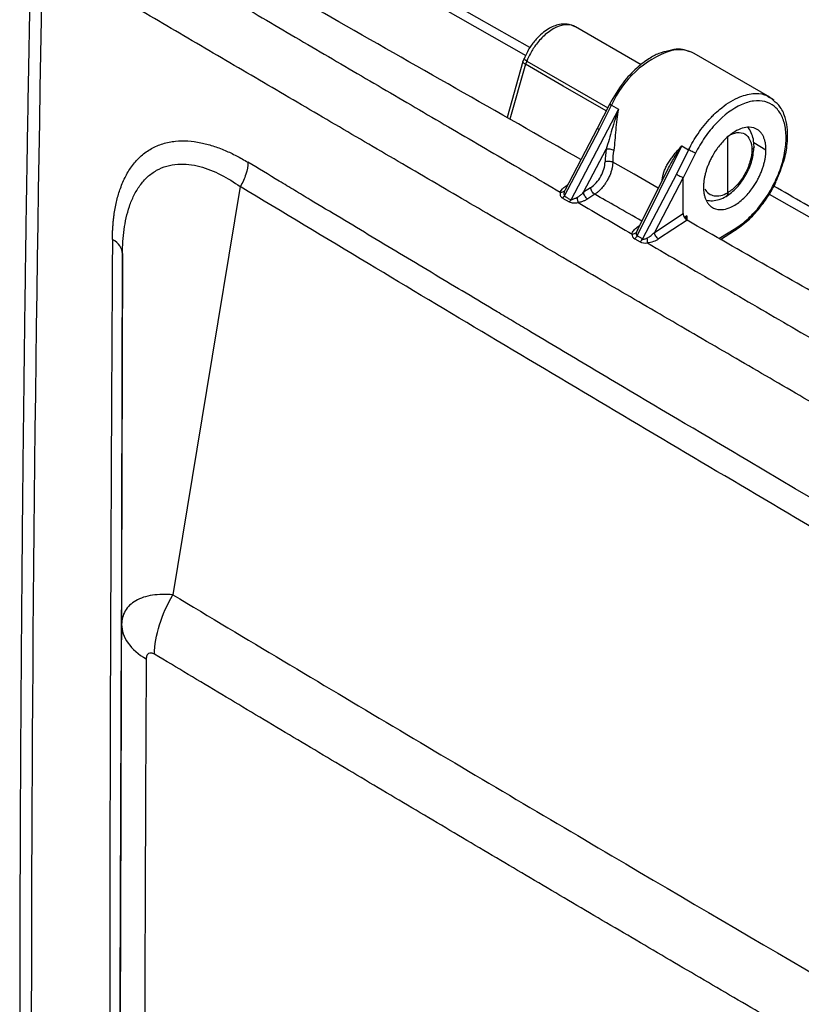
# Model space of a CAD drawing. Header units: inches. Extents: x 1.2 to 53.8, y 1.2 to 41.3.
# Tile 39 of 45: x 42.3 to 45.1, y 35.8 to 39.4. Entities that reach past the tile are written whole.
import ezdxf

# ---------------------------------------------------------------- set-up
doc = ezdxf.new("R2010")
doc.units = ezdxf.units.IN
doc.header["$LTSCALE"] = 5
doc.header["$MEASUREMENT"] = 0

msp = doc.modelspace()

# ---------------------------------------------------------------- linework, layer by layer
for p, q in [((43.6419, 39.5218), (44.1185, 39.2506)), ((44.1336, 39.2796), (43.6997, 39.5255)), ((44.5387, 39.2165), (44.2995, 39.3545)), ((45.0073, 39.0989), (44.7319, 39.2579)), ((44.1082, 39.2284), (44.0503, 39.0244)), ((44.1175, 39.2182), (44.0607, 39.0184)), ((44.1126, 39.2394), (44.1083, 39.2286)), ((44.1221, 39.2299), (44.1174, 39.2182)), ((44.1175, 39.2182), (44.1174, 39.2182)), ((44.1221, 39.2299), (44.4168, 39.0597)), ((45.0205, 39.0862), (45.0074, 39.0989)), ((44.4241, 39.074), (44.3787, 38.9852)), ((44.3857, 38.9803), (44.4311, 39.0691)), ((44.4311, 39.0691), (44.4559, 39.0548)), ((44.4559, 39.0548), (44.2829, 38.7242)), ((44.2596, 38.7393), (44.3857, 38.9803)), ((44.3787, 38.9852), (44.2603, 38.7591)), ((44.8541, 38.7509), (44.8541, 38.9571)), ((44.5236, 38.5939), (44.6874, 38.9212)), ((44.6874, 38.9212), (44.7114, 38.9073)), ((44.9484, 38.9332), (44.9932, 38.9074)), ((44.3289, 38.7523), (44.411, 38.9092)), ((44.7114, 38.9073), (44.6668, 38.8183)), ((44.7366, 38.895), (44.6918, 38.8055)), ((44.6357, 38.8367), (44.5247, 38.6148)), ((44.6668, 38.8183), (44.5435, 38.5827)), ((44.2641, 38.7748), (44.2709, 38.7793)), ((44.6917, 38.8059), (44.5872, 38.6064)), ((44.6161, 38.8036), (44.6182, 38.8018)), ((44.6918, 38.6751), (44.6918, 38.8055)), ((44.2661, 38.7688), (44.2606, 38.7594)), ((44.3546, 38.7692), (44.3289, 38.7523)), ((44.3698, 38.7453), (44.3441, 38.7284)), ((45.0051, 38.7459), (45.7747, 38.3078)), ((44.2523, 38.7316), (44.2769, 38.7177)), ((44.5872, 38.6064), (44.6918, 38.6751)), ((44.706, 38.6505), (44.6024, 38.5825)), ((44.7055, 38.6668), (44.6961, 38.6612)), ((44.7055, 38.6668), (44.7055, 38.6508)), ((44.5265, 38.6181), (44.5217, 38.6077)), ((44.525, 38.6262), (44.5332, 38.6319)), ((44.5295, 38.6245), (44.525, 38.6262)), ((44.8218, 38.5843), (44.8829, 38.622)), ((44.8274, 38.5811), (44.879, 38.613)), ((44.5153, 38.5834), (44.5347, 38.5724)), ((44.5435, 38.5827), (44.5236, 38.5939)), ((44.5347, 38.5724), (44.5351, 38.5722)), ((42.6502, 38.5292), (42.64, 35.3079))]:
    msp.add_line(p, q)
at = {"flags": 128}
for points in [[(44.1221, 39.2299), (44.1183, 39.2323), (44.1154, 39.2346), (44.1134, 39.2367), (44.1126, 39.2384), (44.1126, 39.2394)], [(44.4112, 39.0487), (44.2544, 39.1392), (44.1175, 39.2182)], [(44.6011, 38.7676), (44.5133, 38.8179), (44.4352, 38.8626)], [(44.6149, 38.7947), (44.6153, 38.7981), (44.6161, 38.8036)], [(43.0791, 38.7733), (42.9566, 38.0311), (42.8339, 37.2874)], [(42.64, 34.6153), (42.6404, 35.1657), (42.6418, 35.8361), (42.644, 36.5074), (42.6471, 37.1797)]]:
    msp.add_lwpolyline(points, dxfattribs=at)
for centre, radius, start, end in [((246.9053, 35.5353), 204.5873, 178.888406, 181.111601), ((44.762, 38.9261), 0.3605, 108.6145, 156.6238), ((44.6768, 39.1531), 0.1184, 62.2517, 104.5742), ((44.4407, 39.0902), 0.0232, 224.4851, 245.6231), ((44.7354, 38.8589), 0.3282, 171.1777, 179.2982), ((44.7417, 38.8588), 0.3066, 171.1666, 179.2975), ((44.7085, 38.6589), 0.00847, 111.0701, 238.8795)]:
    msp.add_arc(centre, radius, start, end)
for points, knots in [([(44.3191, 38.8714), (44.0157, 39.0443), (43.461, 39.3604), (42.9064, 39.6746), (42.6551, 39.817)], [0, 0, 0, 0, 0.5469683, 1, 1, 1, 1]), ([(42.5585, 39.7401), (42.6385, 39.6931), (42.7985, 39.5991), (43.0389, 39.458), (43.2795, 39.317), (43.5203, 39.1759), (43.7613, 39.0349), (44.0026, 38.8939), (44.1637, 38.7999), (44.2442, 38.7529)], [0, 0, 0, 0, 0.1428581, 0.2857156, 0.4285727, 0.5714296, 0.7142863, 0.8571431, 1, 1, 1, 1]), ([(42.3145, 39.5657), (42.3122, 39.446), (42.3079, 39.2175), (42.3024, 38.8911), (42.2979, 38.5975), (42.2943, 38.3366), (42.2914, 38.1083), (42.289, 37.9024), (42.2869, 37.7095), (42.285, 37.5177), (42.2833, 37.3259), (42.2804, 36.9614), (42.2772, 36.4242), (42.2758, 35.8012), (42.2761, 35.2636), (42.2773, 34.8184), (42.2793, 34.3903), (42.2816, 34.0658), (42.2835, 33.8288), (42.2851, 33.6579), (42.2871, 33.4563), (42.2896, 33.2231), (42.2928, 32.9604), (42.2968, 32.6684), (42.3016, 32.3476), (42.3075, 31.9965), (42.3121, 31.7524), (42.3145, 31.6253)], [0, 0, 0, 0, 0.0451316, 0.0861561, 0.1230734, 0.1558836, 0.1845867, 0.2091827, 0.233565, 0.2574043, 0.2815382, 0.3059668, 0.3949997, 0.4843747, 0.5412496, 0.5981125, 0.6526302, 0.7030618, 0.7208069, 0.7422599, 0.7676851, 0.7970823, 0.8304516, 0.8670914, 0.9075628, 0.9518656, 1, 1, 1, 1]), ([(51.158, 34.5436), (51.0738, 34.5914), (50.9054, 34.6869), (50.6531, 34.8303), (50.401, 34.9736), (50.1491, 35.117), (49.8975, 35.2604), (49.6461, 35.4037), (49.395, 35.5471), (49.1441, 35.6905), (48.8934, 35.8339), (48.643, 35.9773), (48.3928, 36.1207), (48.1428, 36.2642), (47.8931, 36.4076), (47.6436, 36.551), (47.3944, 36.6945), (47.1454, 36.8379), (46.8967, 36.9814), (46.6482, 37.1248), (46.3999, 37.2683), (46.1519, 37.4117), (45.9041, 37.5552), (45.6566, 37.6987), (45.4093, 37.8422), (45.1623, 37.9857), (44.9155, 38.1292), (44.6689, 38.2727), (44.4226, 38.4162), (44.1765, 38.5597), (43.9307, 38.7032), (43.6851, 38.8467), (43.4397, 38.9902), (43.1947, 39.1338), (42.9498, 39.2773), (42.7052, 39.4208), (42.5423, 39.5165), (42.4609, 39.5644)], [0, 0, 0, 0, 0.028572, 0.057144, 0.085716, 0.114287, 0.142859, 0.171431, 0.200002, 0.228574, 0.257145, 0.285716, 0.314288, 0.342859, 0.37143, 0.400001, 0.428572, 0.457143, 0.485714, 0.514286, 0.542857, 0.571428, 0.599999, 0.62857, 0.657141, 0.685712, 0.714284, 0.742855, 0.771426, 0.799998, 0.828569, 0.857141, 0.885713, 0.914284, 0.942856, 0.971428, 1, 1, 1, 1]), ([(44.2996, 39.3545), (44.2897, 39.3586), (44.2716, 39.3663), (44.2361, 39.3637), (44.1973, 39.3478), (44.1607, 39.3168), (44.1307, 39.278), (44.1188, 39.2524), (44.1124, 39.2387)], [0, 0, 0, 0, 0.152481, 0.281027, 0.469617, 0.690594, 0.834242, 1, 1, 1, 1]), ([(44.2995, 39.3544), (44.2993, 39.3545), (44.2919, 39.3615), (44.2685, 39.364), (44.2308, 39.3562), (44.1907, 39.3299), (44.1584, 39.295), (44.1359, 39.261), (44.1263, 39.2394), (44.1221, 39.2299)], [0, 0, 0, 0, 0.0035484, 0.1794603, 0.3760035, 0.576637, 0.7482283, 0.8893859, 1, 1, 1, 1]), ([(44.639, 39.2673), (44.627, 39.2647), (44.6032, 39.2597), (44.5637, 39.2374), (44.5192, 39.2035), (44.4678, 39.149), (44.4395, 39.1003), (44.4241, 39.074)], [0, 0, 0, 0, 0.152688, 0.301965, 0.492035, 0.724816, 1, 1, 1, 1]), ([(44.7155, 39.2634), (44.7069, 39.2668), (44.6892, 39.2739), (44.6626, 39.2747), (44.6454, 39.2693), (44.639, 39.2673)], [0, 0, 0, 0, 0.3723876, 0.7677766, 1, 1, 1, 1]), ([(44.1174, 39.2182), (44.1156, 39.2194), (44.1118, 39.2219), (44.1088, 39.2253), (44.1075, 39.2276), (44.1083, 39.2283), (44.1083, 39.2283)], [0, 0, 0, 0, 0.308136, 0.640724, 0.984557, 1, 1, 1, 1]), ([(44.7114, 38.9073), (44.7223, 38.9272), (44.7456, 38.9694), (44.7793, 39.0106), (44.8063, 39.0381), (44.8386, 39.0674), (44.8879, 39.0992), (44.9436, 39.1139), (44.9828, 39.1119), (45.0002, 39.1012), (45.0064, 39.0974)], [0, 0, 0, 0, 0.141964, 0.301386, 0.338678, 0.401446, 0.602591, 0.774167, 0.920027, 1, 1, 1, 1]), ([(44.8829, 38.622), (44.8985, 38.6317), (44.9141, 38.6436), (44.9441, 38.6713), (44.9586, 38.687), (44.9991, 38.7383), (45.0221, 38.7781), (45.0466, 38.8394), (45.0531, 38.86), (45.0625, 38.9005), (45.0653, 38.9203), (45.0669, 38.9578), (45.0658, 38.9756), (45.0598, 39.0078), (45.0549, 39.0222), (45.0415, 39.0472), (45.0331, 39.0576), (45.0132, 39.0738), (45.0017, 39.0795), (44.9765, 39.0859), (44.9628, 39.0865), (44.9338, 39.0827), (44.9187, 39.0782), (44.8723, 39.0574), (44.8405, 39.0337), (44.7971, 38.9878), (44.7833, 38.9708), (44.7581, 38.9344), (44.7466, 38.9151), (44.7366, 38.895)], [0, 0, 0, 0, 0.0625, 0.0625, 0.125, 0.125, 0.25, 0.25, 0.3125, 0.3125, 0.375, 0.375, 0.4375, 0.4375, 0.5, 0.5, 0.5625, 0.5625, 0.625, 0.625, 0.6875, 0.6875, 0.75, 0.75, 0.875, 0.875, 0.9375, 0.9375, 1, 1, 1, 1]), ([(45.0064, 39.0974), (45.0115, 39.0958), (45.0168, 39.0941), (45.0204, 39.0896), (45.0206, 39.0893)], [0, 0, 0, 0, 0.934952, 1, 1, 1, 1]), ([(45.0349, 38.8049), (45.0445, 38.828), (45.063, 38.8729), (45.072, 38.9321), (45.0724, 38.9804), (45.0647, 39.0236), (45.0494, 39.0628), (45.0294, 39.079), (45.0205, 39.0862)], [0, 0, 0, 0, 0.204711, 0.396647, 0.532588, 0.674014, 0.855301, 1, 1, 1, 1]), ([(44.4559, 39.0548), (44.4474, 39.0305), (44.4398, 39.0058), (44.4289, 38.969), (44.4254, 38.9568), (44.4183, 38.9326), (44.4148, 38.9207), (44.411, 38.9092)], [0, 0, 0, 0, 0.5, 0.5, 0.75, 0.75, 1, 1, 1, 1]), ([(44.4559, 39.0548), (44.4514, 39.03), (44.4485, 39.0046), (44.445, 38.9667), (44.4439, 38.9541), (44.4417, 38.9294), (44.4406, 38.9173), (44.4388, 38.9059)], [0, 0, 0, 0, 0.5, 0.5, 0.75, 0.75, 1, 1, 1, 1]), ([(44.3857, 38.9803), (44.384, 38.9813), (44.3807, 38.9833), (44.3785, 38.9849), (44.3789, 38.985), (44.379, 38.985)], [0, 0, 0, 0, 0.411639, 0.823277, 1, 1, 1, 1]), ([(44.9932, 38.9074), (44.9932, 38.9096), (44.9931, 38.914), (44.9926, 38.9205), (44.9919, 38.9268), (44.9909, 38.933), (44.9896, 38.9389), (44.9879, 38.9446), (44.986, 38.95), (44.9837, 38.9552), (44.9812, 38.9601), (44.9783, 38.9647), (44.9751, 38.969), (44.9716, 38.9729), (44.9679, 38.9764), (44.9566, 38.9852), (44.9296, 38.9938), (44.8848, 38.98), (44.8432, 38.9467), (44.8148, 38.9125), (44.7979, 38.8847), (44.788, 38.8647), (44.782, 38.8506), (44.7769, 38.8365), (44.7728, 38.8227), (44.7695, 38.8091), (44.7673, 38.796), (44.7659, 38.7833), (44.7657, 38.7753), (44.7656, 38.7713)], [0, 0, 0, 0, 0.016025, 0.032163, 0.048416, 0.064784, 0.081265, 0.097861, 0.11457, 0.131394, 0.148332, 0.165385, 0.182552, 0.199832, 0.217228, 0.234737, 0.346386, 0.49947, 0.606717, 0.695368, 0.765346, 0.795899, 0.826104, 0.855959, 0.885465, 0.914622, 0.94343, 0.97189, 1, 1, 1, 1]), ([(44.8541, 38.9571), (44.8655, 38.9641), (44.8769, 38.9684), (44.8981, 38.971), (44.9078, 38.9693), (44.924, 38.9601), (44.9305, 38.9526), (44.9393, 38.9329), (44.9415, 38.9207), (44.9415, 38.9072)], [0, 0, 0, 0, 0.25, 0.25, 0.5, 0.5, 0.75, 0.75, 1, 1, 1, 1]), ([(44.9498, 38.9191), (44.9493, 38.9281), (44.9483, 38.9462), (44.9398, 38.9693), (44.9323, 38.9837), (44.9265, 38.9885), (44.9264, 38.9885)], [0, 0, 0, 0, 0.325542, 0.658266, 0.996098, 1, 1, 1, 1]), ([(42.6136, 38.5808), (42.6136, 38.5855), (42.6137, 38.5949), (42.6142, 38.6088), (42.6149, 38.6226), (42.6159, 38.636), (42.6171, 38.6493), (42.6186, 38.6623), (42.622, 38.6875), (42.6289, 38.7234), (42.6426, 38.7693), (42.6612, 38.8121), (42.6863, 38.852), (42.7173, 38.8861), (42.7547, 38.9128), (42.7967, 38.9308), (42.8415, 38.9397), (42.888, 38.9405), (42.9336, 38.9343), (42.9792, 38.9223), (43.0158, 38.9086), (43.0446, 38.8957), (43.0652, 38.8855), (43.086, 38.8743), (43.0999, 38.8661), (43.1069, 38.862)], [0, 0, 0, 0, 0.0156318, 0.0311842, 0.0466644, 0.0620793, 0.0774362, 0.0927423, 0.1080049, 0.1675357, 0.2262566, 0.2923683, 0.3577415, 0.4295775, 0.5011115, 0.5723703, 0.6440318, 0.7089966, 0.7747695, 0.8331921, 0.8924785, 0.9190857, 0.9458499, 0.972809, 1, 1, 1, 1]), ([(44.6161, 38.8036), (44.6164, 38.8056), (44.6171, 38.8099), (44.6186, 38.8162), (44.6205, 38.8227), (44.6229, 38.8295), (44.6267, 38.8389), (44.6328, 38.8513), (44.6415, 38.8657), (44.6517, 38.8802), (44.662, 38.8933), (44.674, 38.9072), (44.6824, 38.916), (44.6874, 38.9212)], [0, 0, 0, 0, 0.046214, 0.0944688, 0.1448474, 0.1974228, 0.2522589, 0.370822, 0.5021813, 0.6185859, 0.7512466, 0.8543956, 1, 1, 1, 1]), ([(44.6359, 38.8366), (44.6433, 38.8505), (44.6586, 38.8795), (44.6776, 38.9069), (44.6874, 38.9212)], [0, 0, 0, 0, 0.48216, 1, 1, 1, 1]), ([(44.8477, 38.737), (44.8611, 38.7469), (44.8878, 38.7666), (44.9216, 38.8149), (44.9452, 38.869), (44.9482, 38.9025), (44.9498, 38.9192)], [0, 0, 0, 0, 0.250233, 0.5002813, 0.7501816, 1, 1, 1, 1]), ([(44.411, 38.9092), (44.4147, 38.9105), (44.4198, 38.9108), (44.4301, 38.9096), (44.4352, 38.908), (44.4388, 38.9059)], [0, 0, 0, 0, 0.5, 0.5, 1, 1, 1, 1]), ([(44.7366, 38.895), (44.7338, 38.8961), (44.7294, 38.8981), (44.7201, 38.9026), (44.7152, 38.9052), (44.7114, 38.9073)], [0, 0, 0, 0, 0.5, 0.5, 1, 1, 1, 1]), ([(44.7656, 38.7713), (44.7657, 38.7691), (44.7657, 38.7647), (44.7662, 38.7582), (44.7669, 38.7519), (44.7679, 38.7457), (44.7693, 38.7398), (44.7709, 38.7341), (44.7728, 38.7286), (44.7751, 38.7235), (44.7777, 38.7186), (44.7805, 38.714), (44.7837, 38.7097), (44.7872, 38.7058), (44.7909, 38.7023), (44.8023, 38.6935), (44.8293, 38.6849), (44.874, 38.6987), (44.9156, 38.732), (44.944, 38.7662), (44.9609, 38.794), (44.9708, 38.814), (44.9768, 38.8281), (44.9819, 38.8422), (44.9861, 38.856), (44.9893, 38.8696), (44.9915, 38.8827), (44.9929, 38.8954), (44.9931, 38.9034), (44.9932, 38.9074)], [0, 0, 0, 0, 0.016025, 0.032163, 0.048416, 0.064784, 0.081265, 0.097861, 0.11457, 0.131394, 0.148332, 0.165385, 0.182552, 0.199832, 0.217228, 0.234737, 0.346386, 0.49947, 0.606717, 0.695368, 0.765346, 0.795899, 0.826104, 0.855959, 0.885465, 0.914622, 0.94343, 0.97189, 1, 1, 1, 1]), ([(44.9415, 38.9072), (44.9415, 38.8936), (44.9393, 38.8787), (44.9305, 38.8484), (44.924, 38.8329), (44.9078, 38.804), (44.8981, 38.7904), (44.8769, 38.7673), (44.8655, 38.7578), (44.8541, 38.7509)], [0, 0, 0, 0, 0.25, 0.25, 0.5, 0.5, 0.75, 0.75, 1, 1, 1, 1]), ([(44.9494, 38.9191), (44.9495, 38.9186), (44.9502, 38.9163), (44.9476, 38.9118), (44.9436, 38.9087), (44.9415, 38.9072)], [0, 0, 0, 0, 0.103845, 0.551919, 1, 1, 1, 1]), ([(42.6502, 38.5292), (42.6503, 38.5584), (42.6521, 38.5877), (42.6601, 38.6454), (42.6663, 38.6739), (42.6802, 38.7148), (42.6856, 38.7281), (42.6983, 38.7536), (42.7055, 38.7658), (42.722, 38.7885), (42.7312, 38.799), (42.7515, 38.8176), (42.7626, 38.8257), (42.7863, 38.8391), (42.7988, 38.8442), (42.8247, 38.8516), (42.838, 38.8539), (42.8782, 38.8565), (42.9054, 38.853), (42.9581, 38.8392), (42.9837, 38.8288), (43.0328, 38.8039), (43.0564, 38.7893), (43.0791, 38.7733)], [0, 0, 0, 0, 0.125, 0.125, 0.25, 0.25, 0.3125, 0.3125, 0.375, 0.375, 0.4375, 0.4375, 0.5, 0.5, 0.5625, 0.5625, 0.625, 0.625, 0.75, 0.75, 0.875, 0.875, 1, 1, 1, 1]), ([(43.1069, 38.862), (43.1067, 38.8483), (43.1041, 38.8333), (43.0946, 38.803), (43.0877, 38.7876), (43.0791, 38.7733)], [0, 0, 0, 0, 0.5, 0.5, 1, 1, 1, 1]), ([(50.4838, 34.6034), (49.8598, 34.9478), (49.2379, 35.2948), (47.9988, 35.9943), (46.7642, 36.6991), (45.3853, 37.504), (44.5466, 38.0005), (44.2801, 38.159), (44.166, 38.2269), (44.1089, 38.2609), (44.0899, 38.2723), (44.0519, 38.2949), (43.9952, 38.3288), (43.939, 38.3623), (43.8639, 38.4072), (43.8262, 38.4298), (43.7121, 38.4981), (43.6353, 38.5441), (43.5214, 38.6124), (43.4838, 38.6351), (43.4084, 38.6803), (43.3709, 38.7029), (43.3146, 38.7368), (43.2959, 38.748), (43.2585, 38.7706), (43.2398, 38.7819), (43.1829, 38.8161), (43.1444, 38.8393), (43.1069, 38.862)], [0, 0, 0, 0, 0.25, 0.25, 0.5, 0.75, 0.8125, 0.84375, 0.859375, 0.859375, 0.867188, 0.867188, 0.875, 0.890625, 0.890625, 0.90625, 0.90625, 0.9375, 0.9375, 0.953125, 0.953125, 0.96875, 0.96875, 0.976562, 0.976562, 0.984375, 0.984375, 1, 1, 1, 1]), ([(44.3546, 38.7692), (44.3617, 38.7739), (44.3686, 38.7799), (44.3813, 38.794), (44.3871, 38.8021), (44.3966, 38.8192), (44.4005, 38.8282), (44.4057, 38.846), (44.4071, 38.8547), (44.4072, 38.8629)], [0, 0, 0, 0, 0.25, 0.25, 0.5, 0.5, 0.75, 0.75, 1, 1, 1, 1]), ([(44.4352, 38.8626), (44.4352, 38.8609), (44.4351, 38.8575), (44.4346, 38.8522), (44.4339, 38.8467), (44.4328, 38.841), (44.4315, 38.8351), (44.4298, 38.829), (44.4278, 38.8228), (44.4254, 38.8165), (44.4227, 38.8101), (44.4196, 38.8036), (44.4171, 38.7989), (44.4152, 38.7954), (44.4137, 38.7929), (44.4115, 38.7894), (44.4086, 38.7848), (44.4047, 38.7793), (44.3999, 38.7731), (44.394, 38.7662), (44.387, 38.759), (44.3789, 38.7517), (44.373, 38.7475), (44.3698, 38.7453)], [0, 0, 0, 0, 0.041199, 0.083251, 0.126155, 0.169912, 0.214521, 0.259982, 0.306295, 0.353461, 0.401481, 0.450352, 0.500075, 0.511003, 0.530615, 0.558911, 0.59589, 0.641552, 0.695892, 0.75891, 0.830601, 0.910967, 1, 1, 1, 1]), ([(44.4072, 38.8629), (44.4109, 38.8649), (44.4161, 38.8661), (44.4264, 38.866), (44.4315, 38.8647), (44.4352, 38.8626)], [0, 0, 0, 0, 0.5, 0.5, 1, 1, 1, 1]), ([(44.6668, 38.8183), (44.6685, 38.8173), (44.6705, 38.8162), (44.675, 38.8138), (44.6775, 38.8125), (44.6823, 38.8101), (44.6847, 38.809), (44.6887, 38.8072), (44.6904, 38.8064), (44.6917, 38.8059)], [0, 0, 0, 0, 0.25, 0.25, 0.5, 0.5, 0.75, 0.75, 1, 1, 1, 1]), ([(44.879, 38.613), (44.8953, 38.6245), (44.9267, 38.6465), (44.9691, 38.6923), (45.0026, 38.7404), (45.0256, 38.7782), (45.0331, 38.7998), (45.0349, 38.8049)], [0, 0, 0, 0, 0.264887, 0.509517, 0.733964, 0.938292, 1, 1, 1, 1]), ([(50.4578, 34.5136), (50.4476, 34.5193), (50.4085, 34.5408), (50.3306, 34.5839), (50.1848, 34.6645), (49.9121, 34.8156), (49.3674, 35.1188), (48.2809, 35.7286), (47.046, 36.4336), (45.8178, 37.1466), (45.0531, 37.5956), (44.443, 37.9567), (43.9911, 38.2257), (43.5364, 38.4978), (43.2343, 38.6798), (43.0791, 38.7733)], [0, 0, 0, 0, 0.004102, 0.015636, 0.03127, 0.062538, 0.125074, 0.25014, 0.500266, 0.625327, 0.750388, 0.812886, 0.875426, 0.935998, 1, 1, 1, 1]), ([(44.2442, 38.7529), (44.2431, 38.7488), (44.2431, 38.7448), (44.2456, 38.7375), (44.2481, 38.7342), (44.2518, 38.7319)], [0, 0, 0, 0, 0.5, 0.5, 1, 1, 1, 1]), ([(44.2442, 38.7529), (44.2477, 38.7525), (44.2511, 38.753), (44.2568, 38.7552), (44.2591, 38.7571), (44.2606, 38.7594)], [0, 0, 0, 0, 0.5, 0.5, 1, 1, 1, 1]), ([(44.2606, 38.7594), (44.2601, 38.7583), (44.2592, 38.7562), (44.2583, 38.7531), (44.2578, 38.7505), (44.2575, 38.7474), (44.2578, 38.7447), (44.2589, 38.7429), (44.2595, 38.7422), (44.2597, 38.742), (44.2599, 38.7419), (44.2601, 38.7418), (44.2601, 38.7413), (44.2598, 38.7405), (44.2595, 38.7399), (44.2593, 38.7395)], [0, 0, 0, 0, 0.167236, 0.313786, 0.439926, 0.546093, 0.752924, 0.842284, 0.863722, 0.884889, 0.893305, 0.901724, 0.916666, 0.948523, 1, 1, 1, 1]), ([(44.3054, 38.7336), (44.3066, 38.7343), (44.3094, 38.7359), (44.3135, 38.7387), (44.318, 38.7422), (44.3233, 38.7467), (44.3268, 38.7502), (44.3289, 38.7523)], [0, 0, 0, 0, 0.1433207, 0.3076373, 0.4931313, 0.7001085, 1, 1, 1, 1]), ([(44.3441, 38.7284), (44.3404, 38.7306), (44.3367, 38.7344), (44.331, 38.7433), (44.3292, 38.7482), (44.3289, 38.7523)], [0, 0, 0, 0, 0.5, 0.5, 1, 1, 1, 1]), ([(44.3698, 38.7453), (44.3662, 38.7475), (44.3624, 38.7513), (44.3568, 38.7602), (44.355, 38.7651), (44.3546, 38.7692)], [0, 0, 0, 0, 0.5, 0.5, 1, 1, 1, 1]), ([(44.5411, 38.6476), (44.5103, 38.6652), (44.4532, 38.6977), (44.3961, 38.7303), (44.3698, 38.7453)], [0, 0, 0, 0, 0.539481, 1, 1, 1, 1]), ([(44.7707, 38.7642), (44.7744, 38.7574), (44.7792, 38.7519), (44.7907, 38.7436), (44.7974, 38.7409), (44.8193, 38.7373), (44.8365, 38.7411), (44.8541, 38.7509)], [0, 0, 0, 0, 0.25, 0.25, 0.5, 0.5, 1, 1, 1, 1]), ([(44.8541, 38.7509), (44.8539, 38.7486), (44.8535, 38.7436), (44.8509, 38.739), (44.8483, 38.7376), (44.8476, 38.7372)], [0, 0, 0, 0, 0.3662544, 0.8162457, 1, 1, 1, 1]), ([(45.7913, 38.3354), (45.7601, 38.3532), (45.5778, 38.4576), (45.3211, 38.6042), (45.0956, 38.7326), (45.0212, 38.775)], [0, 0, 0, 0, 0.121537, 0.710165, 1, 1, 1, 1]), ([(44.2593, 38.7395), (44.2589, 38.7391), (44.258, 38.738), (44.2565, 38.7362), (44.2543, 38.734), (44.2527, 38.7326), (44.2518, 38.7319)], [0, 0, 0, 0, 0.156883, 0.375577, 0.656553, 1, 1, 1, 1]), ([(44.2829, 38.7241), (44.2809, 38.7252), (44.2773, 38.7274), (44.2722, 38.7304), (44.268, 38.7329), (44.2647, 38.735), (44.2622, 38.7368), (44.2605, 38.738), (44.2598, 38.7388), (44.2596, 38.7391)], [0, 0, 0, 0, 0.243471, 0.453305, 0.629523, 0.772161, 0.881287, 0.95706, 1, 1, 1, 1]), ([(44.2769, 38.7177), (44.2808, 38.7155), (44.2858, 38.7143), (44.297, 38.7135), (44.3032, 38.7139), (44.3096, 38.7147)], [0, 0, 0, 0, 0.5, 0.5, 1, 1, 1, 1]), ([(44.2829, 38.7242), (44.2835, 38.7245), (44.2846, 38.7253), (44.2868, 38.7263), (44.2895, 38.7274), (44.2935, 38.7286), (44.2985, 38.7303), (44.3028, 38.7322), (44.305, 38.7333), (44.3054, 38.7336)], [0, 0, 0, 0, 0.080389, 0.181339, 0.303388, 0.446834, 0.703259, 0.94298, 1, 1, 1, 1]), ([(44.3054, 38.7336), (44.3059, 38.7301), (44.3066, 38.7264), (44.3081, 38.7198), (44.3088, 38.7169), (44.3096, 38.7147)], [0, 0, 0, 0, 0.5, 0.5, 1, 1, 1, 1]), ([(44.3441, 38.7284), (44.3428, 38.7276), (44.3404, 38.726), (44.3364, 38.7239), (44.3323, 38.7218), (44.3275, 38.7198), (44.322, 38.7178), (44.3158, 38.716), (44.3116, 38.7152), (44.3096, 38.7147)], [0, 0, 0, 0, 0.128361, 0.255098, 0.380744, 0.505847, 0.676294, 0.84043, 1, 1, 1, 1]), ([(44.3096, 38.7147), (44.3422, 38.6957), (44.4075, 38.6576), (44.4728, 38.6195), (44.5055, 38.6005)], [0, 0, 0, 0, 0.4999997, 1, 1, 1, 1]), ([(44.7768, 38.7234), (44.7839, 38.7225), (44.7987, 38.7206), (44.8232, 38.7254), (44.8398, 38.7333), (44.848, 38.7372)], [0, 0, 0, 0, 0.315922, 0.661351, 1, 1, 1, 1]), ([(44.6918, 38.6751), (44.6918, 38.6732), (44.6921, 38.6709), (44.6935, 38.666), (44.6946, 38.6635), (44.6974, 38.6587), (44.6991, 38.6565), (44.7025, 38.6529), (44.7043, 38.6515), (44.706, 38.6505)], [0, 0, 0, 0, 0.25, 0.25, 0.5, 0.5, 0.75, 0.75, 1, 1, 1, 1]), ([(45.9707, 37.9258), (45.7434, 38.0563), (45.3219, 38.2984), (44.9003, 38.5394), (44.706, 38.6505)], [0, 0, 0, 0, 0.5390593, 1, 1, 1, 1]), ([(44.5055, 38.6005), (44.5062, 38.605), (44.5084, 38.6096), (44.5152, 38.6183), (44.5197, 38.6225), (44.525, 38.6262)], [0, 0, 0, 0, 0.5, 0.5, 1, 1, 1, 1]), ([(44.5055, 38.6005), (44.5088, 38.6005), (44.5121, 38.6011), (44.5178, 38.6036), (44.5201, 38.6054), (44.5217, 38.6077)], [0, 0, 0, 0, 0.5, 0.5, 1, 1, 1, 1]), ([(44.5596, 38.5855), (44.5605, 38.586), (44.5636, 38.5875), (44.569, 38.5908), (44.575, 38.5951), (44.5813, 38.6004), (44.585, 38.6042), (44.5872, 38.6064)], [0, 0, 0, 0, 0.090395, 0.290181, 0.536689, 0.725359, 1, 1, 1, 1]), ([(44.6024, 38.5825), (44.5988, 38.5846), (44.595, 38.5885), (44.5894, 38.5973), (44.5875, 38.6023), (44.5872, 38.6064)], [0, 0, 0, 0, 0.5, 0.5, 1, 1, 1, 1]), ([(44.879, 38.6131), (44.8801, 38.614), (44.8824, 38.616), (44.8828, 38.62), (44.8829, 38.622)], [0, 0, 0, 0, 0.488731, 1, 1, 1, 1]), ([(42.6136, 38.5808), (42.6135, 38.573), (42.6135, 38.565), (42.6134, 38.5485), (42.6133, 38.5401), (42.6132, 38.5148), (42.6131, 38.4979), (42.6128, 38.4474), (42.6126, 38.4139), (42.612, 38.314), (42.6116, 38.2479), (42.611, 38.1474), (42.6109, 38.1137), (42.6105, 38.0462), (42.61, 37.945), (42.6081, 37.574), (42.6047, 36.6982), (42.6026, 35.3545), (42.6043, 34.2835), (42.6069, 33.4818), (42.6079, 33.2148), (42.6095, 32.8813), (42.6099, 32.8147), (42.6103, 32.7313), (42.6104, 32.7149), (42.6105, 32.6825), (42.6108, 32.6346), (42.6111, 32.5721), (42.6114, 32.5239), (42.6116, 32.4913), (42.6117, 32.4746), (42.612, 32.4248), (42.6124, 32.3586), (42.6128, 32.2843), (42.6131, 32.2432), (42.6132, 32.2268), (42.6132, 32.2186), (42.6133, 32.2023), (42.6134, 32.1944), (42.6135, 32.1789), (42.6135, 32.1713), (42.6136, 32.1639)], [0, 0, 0, 0, 0.003906, 0.003906, 0.007813, 0.007813, 0.015625, 0.015625, 0.03125, 0.03125, 0.0625, 0.0625, 0.078125, 0.078125, 0.09375, 0.125, 0.25, 0.5, 0.75, 0.75, 0.875, 0.875, 0.90625, 0.90625, 0.914063, 0.914063, 0.921875, 0.9375, 0.945313, 0.945313, 0.953125, 0.953125, 0.96875, 0.984375, 0.988281, 0.988281, 0.992188, 0.992188, 0.996094, 0.996094, 1, 1, 1, 1]), ([(42.6502, 38.5292), (42.6502, 38.5387), (42.6469, 38.5482), (42.6344, 38.5658), (42.6252, 38.5739), (42.6136, 38.5808)], [0, 0, 0, 0, 0.5, 0.5, 1, 1, 1, 1]), ([(44.5435, 38.5827), (44.5423, 38.5806), (44.541, 38.5787), (44.5381, 38.5752), (44.5364, 38.5737), (44.5347, 38.5724)], [0, 0, 0, 0, 0.5, 0.5, 1, 1, 1, 1]), ([(44.5351, 38.5722), (44.5368, 38.5735), (44.5384, 38.5751), (44.5412, 38.5786), (44.5424, 38.5805), (44.5435, 38.5827)], [0, 0, 0, 0, 0.5, 0.5, 1, 1, 1, 1]), ([(44.5435, 38.5827), (44.5439, 38.5825), (44.5448, 38.5821), (44.5464, 38.5819), (44.5482, 38.5819), (44.5509, 38.5823), (44.5548, 38.5834), (44.5579, 38.5848), (44.5596, 38.5855)], [0, 0, 0, 0, 0.0954558, 0.1968057, 0.3070119, 0.4283898, 0.6812626, 1, 1, 1, 1]), ([(44.5596, 38.5855), (44.5599, 38.5822), (44.5602, 38.5788), (44.5608, 38.5727), (44.5611, 38.57), (44.5614, 38.5679)], [0, 0, 0, 0, 0.5, 0.5, 1, 1, 1, 1]), ([(44.6024, 38.5825), (44.5967, 38.5787), (44.5902, 38.5755), (44.5763, 38.5704), (44.5688, 38.5686), (44.5614, 38.5679)], [0, 0, 0, 0, 0.5, 0.5, 1, 1, 1, 1]), ([(44.5614, 38.5679), (44.6465, 38.5183), (44.8167, 38.4192), (45.0723, 38.2704), (45.3283, 38.1217), (45.5844, 37.9729), (45.8409, 37.8242), (46.0976, 37.6754), (46.3545, 37.5267), (46.6117, 37.378), (46.9379, 37.1896), (47.3332, 36.9616), (47.7982, 36.6939), (48.264, 36.4263), (48.7306, 36.1587), (49.0423, 35.9803), (49.1982, 35.8911)], [0, 0, 0, 0, 0.055556, 0.111111, 0.166667, 0.222222, 0.277777, 0.333333, 0.388888, 0.444444, 0.5, 0.6, 0.7, 0.8, 0.9, 1, 1, 1, 1]), ([(42.6471, 37.1797), (42.6473, 37.2948), (42.6476, 37.4086), (42.6479, 37.5775), (42.648, 37.6334), (42.6483, 37.7447), (42.6484, 37.799), (42.6491, 38.0798), (42.6496, 38.3045), (42.6502, 38.5292)], [0, 0, 0, 0, 0.25, 0.25, 0.375, 0.375, 0.5, 0.5, 1, 1, 1, 1]), ([(42.8339, 37.2874), (42.8075, 37.2895), (42.7822, 37.2892), (42.7361, 37.2823), (42.7155, 37.2758), (42.6817, 37.2563), (42.6687, 37.2435), (42.6514, 37.2139), (42.6472, 37.1971), (42.6471, 37.1797)], [0, 0, 0, 0, 0.25, 0.25, 0.5, 0.5, 0.75, 0.75, 1, 1, 1, 1]), ([(42.7668, 37.0713), (42.7673, 37.1046), (42.7734, 37.1411), (42.7964, 37.215), (42.8131, 37.2523), (42.8339, 37.2874)], [0, 0, 0, 0, 0.5, 0.5, 1, 1, 1, 1]), ([(42.8339, 37.2874), (42.9672, 37.2073), (43.1011, 37.1272), (43.3684, 36.9676), (43.5018, 36.8881), (43.7683, 36.7298), (43.9014, 36.6509), (44.1671, 36.4937), (44.2987, 36.4161), (44.967, 36.0228), (45.5033, 35.7101), (47.1177, 34.7782), (48.2007, 34.165), (49.2906, 33.56)], [0, 0, 0, 0, 0.0625, 0.0625, 0.125, 0.125, 0.1875, 0.1875, 0.25, 0.25, 0.5, 0.5, 1, 1, 1, 1]), ([(42.6471, 37.1797), (42.6471, 37.1566), (42.655, 37.1334), (42.6856, 37.0905), (42.7082, 37.0707), (42.7365, 37.054)], [0, 0, 0, 0, 0.5, 0.5, 1, 1, 1, 1]), ([(42.7668, 37.0713), (42.7631, 37.0735), (42.7592, 37.075), (42.752, 37.076), (42.7485, 37.0755), (42.7424, 37.072), (42.7402, 37.0693), (42.7373, 37.0625), (42.7365, 37.0584), (42.7365, 37.054)], [0, 0, 0, 0, 0.25, 0.25, 0.5, 0.5, 0.75, 0.75, 1, 1, 1, 1]), ([(49.2273, 33.3418), (49.1434, 33.3884), (48.9757, 33.4815), (48.7244, 33.6217), (48.4734, 33.7621), (48.2226, 33.9028), (47.9721, 34.0438), (47.7218, 34.1851), (47.4717, 34.3266), (47.2219, 34.4685), (46.9723, 34.6106), (46.723, 34.7531), (46.4739, 34.8958), (46.225, 35.0388), (45.9764, 35.1821), (45.728, 35.3257), (45.4799, 35.4696), (45.232, 35.6138), (44.9844, 35.7582), (44.737, 35.903), (44.4899, 36.048), (44.243, 36.1933), (43.9963, 36.3389), (43.7499, 36.4848), (43.5038, 36.631), (43.2578, 36.7775), (43.0122, 36.9242), (42.8486, 37.0223), (42.7668, 37.0713)], [0, 0, 0, 0, 0.038462, 0.076924, 0.115385, 0.153847, 0.192308, 0.23077, 0.269231, 0.307693, 0.346154, 0.384615, 0.423076, 0.461538, 0.499999, 0.53846, 0.576921, 0.615383, 0.653844, 0.692306, 0.730767, 0.769229, 0.80769, 0.846152, 0.884614, 0.923076, 0.961538, 1, 1, 1, 1]), ([(42.7365, 37.054), (42.736, 36.9543), (42.735, 36.7549), (42.7337, 36.456), (42.7325, 36.1573), (42.7316, 35.8589), (42.7308, 35.5606), (42.7302, 35.2625), (42.7298, 34.9646), (42.7295, 34.6669), (42.7294, 34.3694), (42.7295, 34.0722), (42.7298, 33.7751), (42.7302, 33.4782), (42.7308, 33.1815), (42.7316, 32.8851), (42.7325, 32.5888), (42.7337, 32.2927), (42.735, 31.9969), (42.736, 31.7998), (42.7365, 31.7012)], [0, 0, 0, 0, 0.055556, 0.111112, 0.166668, 0.222224, 0.27778, 0.333336, 0.388891, 0.444447, 0.500002, 0.555557, 0.611112, 0.666668, 0.722223, 0.777778, 0.833333, 0.888889, 0.944444, 1, 1, 1, 1])]:
    msp.add_open_spline(points, degree=3, knots=knots)
for points in [[(44.6917, 38.8059), (44.6918, 38.8059), (44.6918, 38.8057), (44.6918, 38.8055)], [(44.2442, 38.7529), (44.2472, 38.7608), (44.2546, 38.7685), (44.2641, 38.7748)], [(44.2518, 38.7319), (44.252, 38.7318), (44.2521, 38.7317), (44.2523, 38.7316)], [(44.2523, 38.7316), (44.2549, 38.7336), (44.2573, 38.7364), (44.2593, 38.7395)], [(44.2769, 38.7177), (44.279, 38.7195), (44.281, 38.7219), (44.2829, 38.7241)], [(44.5055, 38.6005), (44.5052, 38.5937), (44.5085, 38.5872), (44.5153, 38.5834)], [(44.5217, 38.6077), (44.5197, 38.6012), (44.5202, 38.5958), (44.5236, 38.5939)], [(44.5236, 38.5939), (44.5215, 38.5897), (44.5185, 38.5859), (44.5153, 38.5834)], [(44.5351, 38.5722), (44.5416, 38.5685), (44.551, 38.5673), (44.5614, 38.5679)]]:
    msp.add_open_spline(points, degree=3)

doc.saveas('drawing.dxf')
